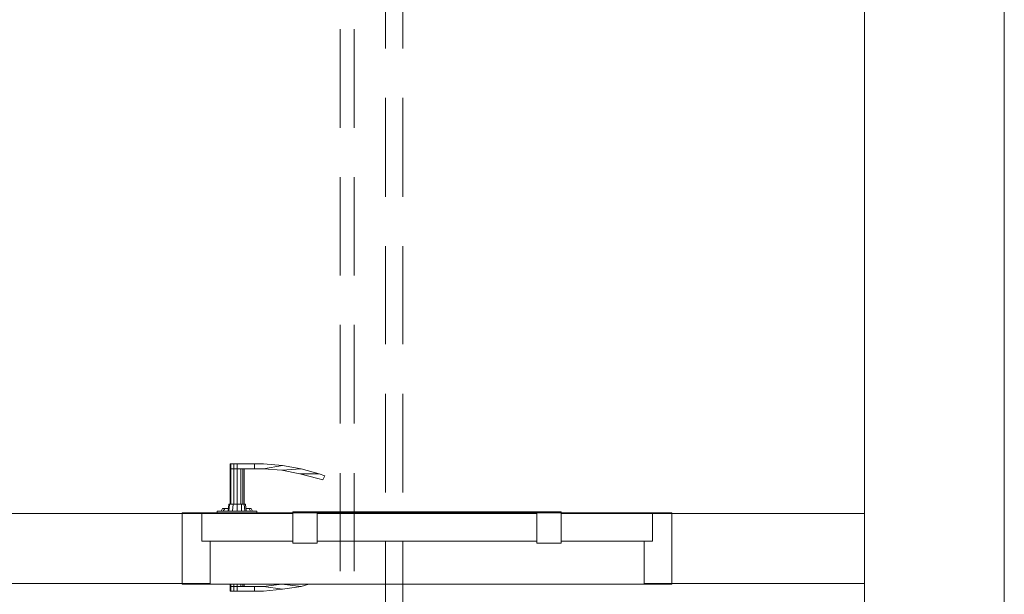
# Model space of a CAD drawing. Header units: millimetres. Extents: x 352 to 350573, y -22 to 37733.
# Tile 109 of 214: x 67592 to 70408, y 18721 to 20363. Entities that reach past the tile are written whole.
import ezdxf

# ---------------------------------------------------------------- set-up
doc = ezdxf.new("R2010")
doc.units = ezdxf.units.MM
for name, color, linetype, true_color in [('PDF$_83$-$Floor$Plan$-$В_Этаж$01_Сводный$A-DETL-MBND', 7, 'Continuous', 0xdd3700), ('PDF$_83$new_ifc_RVT-1-В_Этаж$01_Сводный$A-DOOR', 7, 'Continuous', 0xbababa), ('PDF$_83$new_ifc_RVT-1-В_Этаж$01_Сводный$A-GENM', 7, 'Continuous', 0xdd6e6e), ('PDF$_83$new_ifc_RVT-1-В_Этаж$01_Сводный$A-WALL', 7, 'Continuous', 0xdddd6e)]:
    doc.layers.add(name, color=color, linetype=linetype, true_color=true_color)

msp = doc.modelspace()

# ---------------------------------------------------------------- linework, layer by layer
at = {"layer": 'PDF$_83$-$Floor$Plan$-$В_Этаж$01_Сводный$A-DETL-MBND', "color": 150, "lineweight": 0, "true_color": 0x007fff}
for points in [[(68637.6, 20429.9), (68637.6, 20280.7)], [(68687.3, 20280.7), (68687.3, 20429.9)], [(68637.6, 20139.5), (68637.6, 19857)], [(68687.3, 19857), (68687.3, 20139.5)], [(68637.6, 19715.8), (68637.6, 19435.3)], [(68687.3, 19435.3), (68687.3, 19715.8)], [(68637.6, 19294.1), (68637.6, 19011.6)], [(68687.3, 19011.6), (68687.3, 19294.1)], [(68637.6, 18870.4), (68637.6, 18587.9)], [(68687.3, 18587.9), (68687.3, 18870.4)]]:
    msp.add_lwpolyline(points, dxfattribs=at)
at = {"layer": 'PDF$_83$-$Floor$Plan$-$В_Этаж$01_Сводный$A-DETL-MBND', "color": 220, "lineweight": 0, "true_color": 0xff00bf}
for points in [[(68508.3, 20336.4), (68508.3, 20053.9)], [(68548.1, 20053.9), (68548.1, 20336.4)], [(68508.3, 19912.7), (68508.3, 19632.2)], [(68548.1, 19632.2), (68548.1, 19912.7)], [(68508.3, 19491), (68508.3, 19208.6)], [(68548.1, 19208.6), (68548.1, 19491)], [(68508.3, 19067.3), (68508.3, 18786.9)], [(68548.1, 18786.9), (68548.1, 19067.3)]]:
    msp.add_lwpolyline(points, dxfattribs=at)
at = {"layer": 'PDF$_83$new_ifc_RVT-1-В_Этаж$01_Сводный$A-DOOR', "lineweight": 0}
for points in [[(68194, 18977.8), (68194, 19079.3), (68196, 19079.3), (68204, 19079.3), (68204, 19093.2)], [(68213.9, 19079.3), (68263.6, 19079.3), (68263.6, 19093.2), (68213.9, 19093.2), (68213.9, 19079.3), (68204, 19079.3), (68196, 19079.3), (68196, 18977.8)], [(68196, 19093.2), (68204, 19093.2), (68213.9, 19093.2)], [(68204, 18977.8), (68204, 19079.3), (68213.9, 19079.3), (68213.9, 18977.8), (68202, 18977.8), (68200, 18957.9)], [(68233.8, 19079.3), (68233.8, 18977.8), (68225.8, 18977.8), (68213.9, 18977.8), (68213.9, 18957.9)], [(68223.9, 18977.8), (68223.9, 19079.3)], [(68229.8, 18977.8), (68229.8, 19079.3)], [(68448.6, 19065.3), (68464.5, 19059.4), (68458.6, 19047.4), (68444.7, 19051.4), (68392.9, 19065.3), (68341.2, 19075.3), (68289.5, 19079.3)], [(68341.2, 19075.3), (68396.9, 19079.3), (68343.2, 19089.2)], [(68396.9, 19079.3), (68448.6, 19065.3), (68392.9, 19065.3)], [(68269.6, 18953.9), (68269.6, 18957.9), (68156.2, 18957.9), (68156.2, 18953.9)], [(68168.2, 18957.9), (68172.1, 18965.9), (68178.1, 18965.9), (68188, 18965.9)], [(68174.1, 18957.9), (68178.1, 18965.9)], [(68188, 18957.9), (68190, 18977.8), (68192, 18977.8), (68202, 18977.8)], [(68190, 18957.9), (68192, 18977.8)], [(68225.8, 18957.9), (68225.8, 18977.8)], [(68235.8, 18957.9), (68233.8, 18977.8), (68237.8, 18977.8), (68239.8, 18957.9)], [(68237.8, 18965.9), (68247.7, 18965.9), (68253.7, 18965.9), (68257.7, 18957.9)], [(68247.7, 18965.9), (68251.7, 18957.9)], [(68442.7, 18955.9), (68450.6, 18955.9), (68456.6, 18955.9), (68462.6, 18955.9), (68468.5, 18955.9), (68474.5, 18955.9), (68480.5, 18955.9), (68486.4, 18955.9), (68492.4, 18955.9), (68496.4, 18955.9), (68500.3, 18955.9), (68506.3, 18955.9), (68510.3, 18955.9), (68512.3, 18955.9), (68756.9, 18955.9), (69001.6, 18955.9), (69005.6, 18955.9), (69009.6, 18955.9), (69013.6, 18955.9), (69017.5, 18955.9), (69021.5, 18955.9), (69027.5, 18955.9), (69033.4, 18955.9), (69039.4, 18955.9), (69045.4, 18955.9), (69051.3, 18955.9), (69057.3, 18955.9), (69063.3, 18955.9), (69071.2, 18955.9)], [(68450.6, 18955.9), (68450.6, 18953.9)], [(68456.6, 18955.9), (68456.6, 18953.9)], [(68462.6, 18955.9), (68462.6, 18953.9)], [(68468.5, 18955.9), (68468.5, 18953.9)], [(68474.5, 18955.9), (68474.5, 18953.9)], [(68480.5, 18955.9), (68480.5, 18953.9)], [(68486.4, 18955.9), (68486.4, 18953.9)], [(68492.4, 18955.9), (68492.4, 18953.9)], [(68496.4, 18955.9), (68496.4, 18953.9)], [(68500.3, 18955.9), (68500.3, 18953.9)], [(68506.3, 18955.9), (68506.3, 18953.9)], [(68510.3, 18955.9), (68510.3, 18953.9)], [(68512.3, 18955.9), (68512.3, 18953.9)], [(69001.6, 18955.9), (69001.6, 18953.9)], [(69005.6, 18955.9), (69005.6, 18953.9)], [(69009.6, 18955.9), (69009.6, 18953.9)], [(69013.6, 18955.9), (69013.6, 18953.9)], [(69017.5, 18955.9), (69017.5, 18953.9)], [(69021.5, 18955.9), (69021.5, 18953.9)], [(69027.5, 18955.9), (69027.5, 18953.9)], [(69033.4, 18955.9), (69033.4, 18953.9)], [(69039.4, 18955.9), (69039.4, 18953.9)], [(69045.4, 18955.9), (69045.4, 18953.9)], [(69051.3, 18955.9), (69051.3, 18953.9)], [(69057.3, 18955.9), (69057.3, 18953.9)], [(69063.3, 18955.9), (69063.3, 18953.9)], [(68418.8, 18749.1), (68396.9, 18743.1), (68343.2, 18735.1), (68289.5, 18743.1), (68263.6, 18743.1), (68263.6, 18729.2), (68213.9, 18729.2), (68204, 18729.2), (68196, 18729.2), (68194, 18729.2), (68194, 18743.1), (68196, 18743.1), (68196, 18749.1)], [(68194, 18749.1), (68194, 18743.1), (68196, 18743.1), (68204, 18743.1), (68213.9, 18743.1), (68263.6, 18743.1), (68263.6, 18729.2), (68289.5, 18729.2), (68343.2, 18735.1)], [(68213.9, 18743.1), (68204, 18743.1), (68196, 18743.1), (68196, 18729.2)], [(68204, 18749.1), (68204, 18743.1), (68204, 18729.2)], [(68213.9, 18749.1), (68213.9, 18743.1), (68213.9, 18729.2)], [(68223.9, 18743.1), (68223.9, 18749.1)], [(68229.8, 18743.1), (68229.8, 18749.1)], [(68233.8, 18749.1), (68233.8, 18743.1)], [(68396.9, 18743.1), (68341.2, 18749.1), (68289.5, 18743.1)], [(68341.2, 18749.1), (68349.2, 18749.1)]]:
    msp.add_lwpolyline(points, dxfattribs=at)
for points in [[(68194, 19079.3), (68194, 19093.2), (68196, 19093.2), (68196, 19079.3)], [(68263.6, 19079.3), (68289.5, 19079.3), (68343.2, 19089.2), (68289.5, 19093.2), (68263.6, 19093.2)]]:
    msp.add_lwpolyline(points, close=True, dxfattribs=at)
at = {"layer": 'PDF$_83$new_ifc_RVT-1-В_Этаж$01_Сводный$A-DOOR', "color": 254, "lineweight": 0, "true_color": 0xdcdcdc}
for points in [[(68373, 18866.4), (68442.7, 18866.4), (68442.7, 18955.9), (68373, 18955.9)], [(69140.9, 18866.4), (69140.9, 18955.9), (69071.2, 18955.9), (69071.2, 18866.4)], [(68136.3, 18751), (68136.3, 18872.4), (68112.5, 18872.4), (68112.5, 18952), (68056.8, 18952), (68056.8, 18751)], [(68112.5, 18872.4), (68373, 18872.4), (68373, 18952), (68112.5, 18952)], [(68442.7, 18872.4), (69071.2, 18872.4), (69071.2, 18952), (68442.7, 18952)], [(69401.4, 18872.4), (69401.4, 18952), (69140.9, 18952), (69140.9, 18872.4)], [(69401.4, 18872.4), (69377.6, 18872.4), (69377.6, 18751), (69457.1, 18751), (69457.1, 18952), (69401.4, 18952)]]:
    msp.add_lwpolyline(points, close=True, dxfattribs=at)
at = {"layer": 'PDF$_83$new_ifc_RVT-1-В_Этаж$01_Сводный$A-GENM', "lineweight": 0}
msp.add_lwpolyline([(68056.8, 18749.1), (69457.1, 18749.1), (69457.1, 18953.9), (68056.8, 18953.9)], close=True, dxfattribs=at)
at = {"layer": 'PDF$_83$new_ifc_RVT-1-В_Этаж$01_Сводный$A-WALL', "lineweight": 0}
msp.add_lwpolyline([(63410.1, 19029.5), (63410.1, 21551.8), (63209.2, 21551.8), (63209.2, 13951.2), (63410.1, 13951.2), (63410.1, 18948), (63410.1, 18751), (68056.8, 18751), (68056.8, 18952), (65003.4, 18952)], dxfattribs=at)
for points in [[(70408, 16791.7), (70408, 21551.8), (70008.1, 21551.8), (70008.1, 16791.7)], [(70008.1, 18952), (69457.1, 18952), (69457.1, 18751), (70008.1, 18751)]]:
    msp.add_lwpolyline(points, close=True, dxfattribs=at)

doc.saveas('drawing.dxf')
